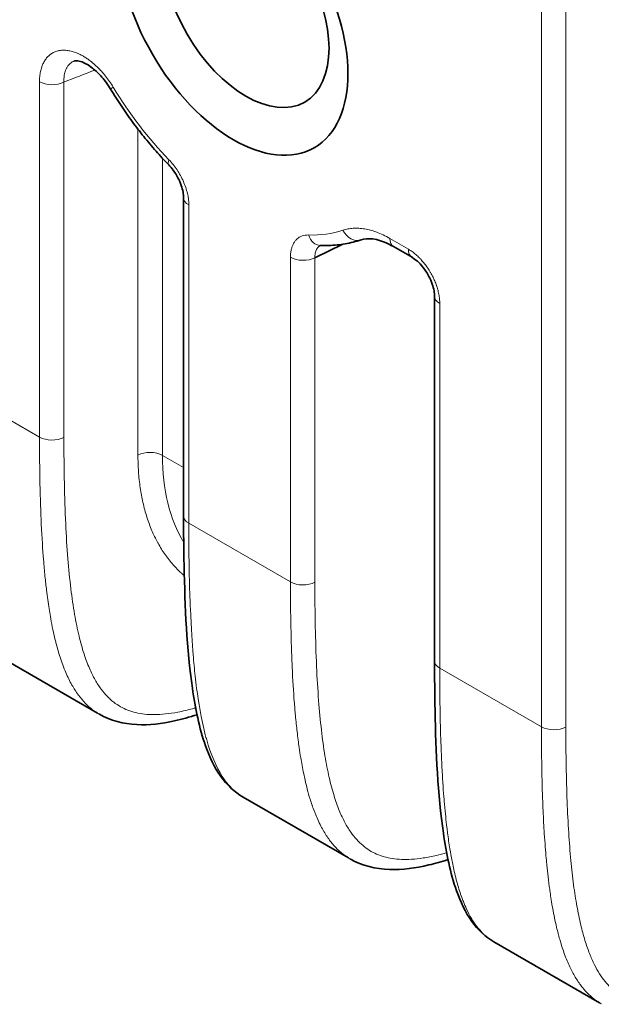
# Model space of a CAD drawing. Header units: millimetres. Extents: x 5 to 415, y 5 to 292.
# Tile 88 of 112: x 329.46 to 336.02, y 235.79 to 246.9. Entities that reach past the tile are written whole.
import ezdxf

# ---------------------------------------------------------------- set-up
doc = ezdxf.new("R2010")
doc.units = ezdxf.units.MM
doc.layers.add('Sichtbar (ISO)', color=7, linetype='Continuous', lineweight=35)
doc.layers.add('Sichtbar schmal (ISO)', color=7, linetype='Continuous', lineweight=18)

msp = doc.modelspace()

# ---------------------------------------------------------------- linework, layer by layer
at = {"layer": 'Sichtbar (ISO)'}
for p, q in [((331.30978265, 244.88877229), (331.30978265, 241.29911214)), ((332.78943529, 244.21181792), (333.10355833, 244.36382737)), ((333.6755105, 244.33674789), (333.88417119, 244.21627758)), ((334.13820978, 243.7768301), (334.13820978, 239.66611898)), ((329.68903122, 241.76563486), (329.68904962, 241.76562424)), ((329.72552478, 240.87744843), (329.72547907, 240.87747553)), ((332.51746114, 240.13264008), (332.51747993, 240.13262923)), ((329.33116706, 239.65931089), (330.33880077, 239.0775533)), ((332.55450367, 239.23700999), (332.55445694, 239.23703697)), ((331.97953826, 238.13027306), (333.16731304, 237.44451098)), ((335.38297871, 237.60398916), (335.3829336, 237.60401521)), ((334.80797369, 236.49727511), (335.99564755, 235.81157128))]:
    msp.add_line(p, q, dxfattribs=at)
for centre, major_axis in [((331.87055354, 247.03246732), (0.9125, -1.58049636)), ((332.0119749, 247.11411698), (0.6625, -1.14748366))]:
    msp.add_ellipse(centre, major_axis=major_axis, ratio=0.5773502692, dxfattribs=at)
for points, knots in [([(330.48711331, 246.11248375), (330.45783556, 246.16084939), (330.42418658, 246.20713739), (330.35471191, 246.28706322), (330.31803445, 246.32205866), (330.24867093, 246.37626728), (330.21494185, 246.39679981), (330.15845137, 246.42263519), (330.13453046, 246.4291883), (330.10000851, 246.43382848), (330.08896965, 246.43252627), (330.08017313, 246.4303566), (330.07845597, 246.42979949), (330.07694854, 246.42921541)], [0, 0, 0, 0, 0.016971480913, 0.016971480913, 0.033453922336, 0.033453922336, 0.049148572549, 0.049148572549, 0.063708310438, 0.063708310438, 0.077866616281, 0.077866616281, 0.082193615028, 0.082193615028, 0.082193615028, 0.082193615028]), ([(330.48711334, 246.11248377), (330.52501202, 246.04987572), (330.56423912, 245.98813964), (330.64514921, 245.86673287), (330.68683215, 245.80706225), (330.77244299, 245.69009837), (330.81637083, 245.63280516), (330.90625229, 245.52089676), (330.95220583, 245.4662816), (331.04591294, 245.36001717), (331.09366644, 245.30836793), (331.14220476, 245.25833862)], [0.82129747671, 0.82129747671, 0.82129747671, 0.82129747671, 0.89637030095, 0.89637030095, 0.9714431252, 0.9714431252, 1.04651594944, 1.04651594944, 1.12158877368, 1.12158877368, 1.19666159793, 1.19666159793, 1.19666159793, 1.19666159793]), ([(331.30978265, 244.88877134), (331.3097824, 244.90682977), (331.30787813, 244.92842709), (331.2993475, 244.97535023), (331.29250881, 245.00132063), (331.27360617, 245.05578093), (331.26095244, 245.08497292), (331.23083873, 245.1424206), (331.21279682, 245.17128814), (331.17723794, 245.21957972), (331.15978462, 245.24021834), (331.14220459, 245.2583388)], [0, 0, 0, 0, 0.008585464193, 0.008585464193, 0.017426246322, 0.017426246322, 0.026956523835, 0.026956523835, 0.03693969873, 0.03693969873, 0.045326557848, 0.045326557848, 0.045326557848, 0.045326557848]), ([(332.85152898, 244.34959476), (332.88339711, 244.34851752), (332.9150751, 244.34848024), (332.97796764, 244.35052608), (333.00918221, 244.3526093), (333.07105432, 244.35893046), (333.10171186, 244.36316853), (333.16236558, 244.37382396), (333.19236171, 244.38024145), (333.25157863, 244.39526689), (333.28079931, 244.40387494), (333.30957178, 244.41357532)], [2.01075153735, 2.01075153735, 2.01075153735, 2.01075153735, 2.05672591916, 2.05672591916, 2.10270030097, 2.10270030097, 2.14867468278, 2.14867468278, 2.1946490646, 2.1946490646, 2.24062344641, 2.24062344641, 2.24062344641, 2.24062344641]), ([(333.67551074, 244.3367478), (333.60688187, 244.37637034), (333.54009818, 244.402807), (333.42650601, 244.42841378), (333.37846561, 244.4288568), (333.32938671, 244.41950783), (333.31918279, 244.41681546), (333.30957102, 244.413575)], [0, 0, 0, 0, 0.031322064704, 0.031322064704, 0.061738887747, 0.061738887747, 0.070398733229, 0.070398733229, 0.070398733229, 0.070398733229]), ([(334.13820978, 243.77682913), (334.13820952, 243.79481205), (334.13631673, 243.81632213), (334.12783728, 243.86308609), (334.12103467, 243.8889837), (334.10220768, 243.94338006), (334.08958346, 243.9725799), (334.05949489, 244.03013796), (334.04143848, 244.05910417), (334.00249638, 244.11213046), (333.98105597, 244.13681129), (333.93901231, 244.17774773), (333.91782491, 244.19474443), (333.89373087, 244.21057046), (333.88885991, 244.21357046), (333.88417039, 244.21627805)], [0, 0, 0, 0, 0.008554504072, 0.008554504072, 0.017374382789, 0.017374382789, 0.02690750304, 0.02690750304, 0.036916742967, 0.036916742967, 0.047049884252, 0.047049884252, 0.056890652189, 0.056890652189, 0.059461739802, 0.059461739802, 0.059461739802, 0.059461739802]), ([(331.97935126, 238.12987391), (331.88058523, 238.18692064), (331.79643573, 238.26884478), (331.65652728, 238.46476415), (331.60150303, 238.58236175), (331.48584425, 238.90831537), (331.44154563, 239.12975015), (331.34556742, 239.79901001), (331.3245566, 240.26873462), (331.31131005, 240.92796068), (331.30978257, 241.11309328), (331.30978265, 241.29911217)], [0, 0, 0, 0, 0.05088105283, 0.05088105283, 0.10699358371, 0.10699358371, 0.19836949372, 0.19836949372, 0.37481110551, 0.37481110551, 0.44302434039, 0.44302434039, 0.44302434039, 0.44302434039]), ([(334.80786769, 236.49682762), (334.70933476, 236.55373028), (334.62541664, 236.6352905), (334.48547337, 236.8308074), (334.43036529, 236.94836594), (334.3146488, 237.27390565), (334.27030904, 237.49503844), (334.17424799, 238.16305526), (334.15316296, 238.63187246), (334.13976266, 239.29175614), (334.1382097, 239.47848674), (334.13820978, 239.66611901)], [0, 0, 0, 0, 0.05073692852, 0.05073692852, 0.10685150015, 0.10685150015, 0.19811296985, 0.19811296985, 0.37423772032, 0.37423772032, 0.4430425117, 0.4430425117, 0.4430425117, 0.4430425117]), ([(331.46112937, 239.05810273), (331.37602071, 239.03109332), (331.29109885, 239.00766836), (331.06366558, 238.95798386), (330.92051612, 238.94048314), (330.63309484, 238.95451047), (330.48598506, 238.99218595), (330.36040002, 239.0645739)], [0.07350698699, 0.07350698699, 0.07350698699, 0.07350698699, 0.10759118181, 0.10759118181, 0.16504707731, 0.16504707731, 0.22629315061, 0.22629315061, 0.22629315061, 0.22629315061]), ([(334.28955752, 237.42511104), (334.21739449, 237.40221445), (334.1453437, 237.3818898), (333.92473937, 237.32989995), (333.77550232, 237.30884936), (333.47508639, 237.31837957), (333.32058136, 237.35581832), (333.18951105, 237.43118805)], [0.08316945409, 0.08316945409, 0.08316945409, 0.08316945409, 0.1120830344, 0.1120830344, 0.17190268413, 0.17190268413, 0.23581324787, 0.23581324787, 0.23581324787, 0.23581324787])]:
    msp.add_open_spline(points, degree=3, knots=knots, dxfattribs=at)
for points in [[(332.8515311, 244.34959469), (332.8504075, 244.34963265), (332.84988317, 244.34958104), (332.84988317, 244.34958104)], [(330.36040008, 239.06457412), (330.36020097, 239.0646889), (330.36000186, 239.06480382), (330.35980274, 239.06491888)], [(333.18950974, 237.43118728), (333.1891228, 237.43140982), (333.18873584, 237.43163288), (333.18834884, 237.43185646)], [(336.01742593, 235.79848938), (336.01717765, 235.79863242), (336.01692939, 235.79877565), (336.01668115, 235.79891907)]]:
    msp.add_open_spline(points, degree=3, dxfattribs=at)
at = {"layer": 'Sichtbar schmal (ISO)'}
for p, q in [((335.34259396, 238.92293782), (335.34259396, 251.13282915)), ((335.61784175, 251.12866802), (335.61784175, 238.91877669)), ((329.68573971, 242.18892403), (329.68574002, 246.19639152)), ((329.96098744, 246.19223017), (329.96098749, 242.18476301)), ((330.79513737, 245.66116311), (330.79513045, 241.98686301)), ((331.0703947, 245.33415376), (331.07039462, 241.98271619)), ((331.36836116, 244.80712272), (331.36836098, 241.2174623)), ((333.84274983, 244.30782962), (333.63408916, 244.42830241)), ((332.51416683, 240.55593098), (332.51416726, 244.21599326)), ((332.78943508, 244.2118183), (332.78941462, 240.55176985)), ((334.19679265, 243.69518071), (334.19678811, 239.58446914)), ((329.68573971, 242.18892397), (328.68847219, 242.76469636)), ((331.07039462, 241.98271619), (331.30978266, 241.84450544)), ((329.68781879, 241.85063864), (329.6878029, 241.85064781)), ((331.36836098, 241.2174623), (332.51416683, 240.55593098)), ((329.72064872, 240.94737773), (329.72060731, 240.94740225)), ((332.51624921, 240.21764358), (332.51623281, 240.21765304)), ((334.19678811, 239.58446914), (335.34259396, 238.92293782)), ((332.54954111, 239.30751591), (332.54949783, 239.3075409)), ((335.37799505, 237.67450727), (335.37795018, 237.67453318))]:
    msp.add_line(p, q, dxfattribs=at)
for centre, major_axis, ratio, start_param, end_param in [((347.32461066, 413.93478666), (105.69799802, 164.81658919), 0.6067398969, 3.8350634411, 3.8374737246), ((329.82716138, 246.27804118), (-0.2, 0), 0.5773502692, 0.7853981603, 2.3038342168), ((330.6582081, 246.21605298), (-0.17109476, -0.10356921), 0.029305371, 5.667401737, 6.2831855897), ((331.87055354, 247.03246732), (-1.40510354, 2.43371073), 0.5773502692, 1.6066956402, 1.9820597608), ((331.2857489, 245.39760484), (-0.14354414, -0.13926622), 0.3264089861, 5.6261085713, 6.2831853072), ((331.50978265, 244.88877229), (-0.2, 0), 0.5773502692, 0, 0.7853971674), ((331.87055354, 247.03246732), (1.40510354, -2.43371073), 0.5773502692, 5.937742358, 6.1676148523), ((332.85828571, 244.54948059), (-0.00675672, -0.19988583), 0.7682624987, 5.1589916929, 6.2831990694), ((333.24567711, 244.60309437), (0.06389468, -0.18951905), 0.8110498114, 4.8740439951, 6.2831853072), ((333.7755105, 244.50995297), (-0.1, -0.17320508), 0.5773502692, 5.4977926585, 6.2831853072), ((333.98417119, 244.38948267), (-0.1, -0.17320508), 0.5773502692, 5.49780792, 6.2831853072), ((332.6555885, 244.29764298), (-0.2, 0), 0.5773502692, 0.7853989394, 2.3038331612), ((334.33820978, 243.7768301), (-0.2, 0), 0.5773502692, 0, 0.7854280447), ((329.82716138, 242.27057399), (0.2, 0), 0.5773502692, 3.9269908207, 5.4454272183), ((330.92897339, 241.90106647), (0.2, 0), 0.5773502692, 0.7853990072, 2.3039477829), ((333.31030314, 243.13900619), (1.63251775, 2.51989126), 0.6086167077, 2.387414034, 2.8553491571), ((331.27933861, 244.31157943), (1.38035011, 2.66608363), 0.5442663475, 2.9841560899, 2.9841707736), ((331.50978265, 241.29911214), (-0.2, 0), 0.5773502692, 0, 0.7853981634), ((332.6555885, 240.63758082), (0.2, 0), 0.5773502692, 3.926990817, 5.4454272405), ((334.10774518, 242.67855905), (1.38032684, 2.66605773), 0.5442693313, 2.9841556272, 2.9841706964), ((334.33820978, 239.66611898), (-0.2, 0), 0.5773502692, 0, 0.7853981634), ((335.48401563, 239.00458766), (0.2, 0), 0.5773502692, 3.926990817, 5.4454272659)]:
    msp.add_ellipse(centre, major_axis=major_axis, ratio=ratio, start_param=start_param, end_param=end_param, dxfattribs=at)
for points, knots in [([(330.51678673, 246.13440331), (330.50321452, 246.15682402), (330.48925241, 246.17829614), (330.47496509, 246.19887058), (330.46032471, 246.21995342), (330.44534182, 246.24009542), (330.43003147, 246.25936636), (330.41471046, 246.27865074), (330.39906061, 246.29706384), (330.3830721, 246.31464459), (330.38025006, 246.31774767), (330.3774174, 246.32082472), (330.37457401, 246.32387587), (330.36138541, 246.3380281), (330.34798473, 246.35163929), (330.3344205, 246.36466451), (330.31786002, 246.3805669), (330.30105586, 246.39559589), (330.2840999, 246.40967783), (330.26713916, 246.42376373), (330.25002653, 246.43690209), (330.23285554, 246.44902956), (330.22713668, 246.45306866), (330.22141133, 246.45699562), (330.21568299, 246.46080853), (330.20416615, 246.46847441), (330.19263607, 246.47567805), (330.1811176, 246.48240658), (330.16382203, 246.4925098), (330.14655272, 246.50154217), (330.12939287, 246.50946818), (330.11221003, 246.51740481), (330.09513681, 246.52423222), (330.07825517, 246.52992173), (330.07037819, 246.53257647), (330.06254289, 246.53498334), (330.05475743, 246.5371404), (330.04586573, 246.53960396), (330.03703832, 246.54174371), (330.02828969, 246.54355525), (330.0118942, 246.5469502), (329.99577537, 246.5491925), (329.9800252, 246.55026917), (329.96427164, 246.55134608), (329.94888689, 246.55125686), (329.93395793, 246.55000455), (329.92499291, 246.54925253), (329.91619227, 246.54808106), (329.90757334, 246.5464943), (329.90182092, 246.54543527), (329.89614981, 246.54418999), (329.89056441, 246.54275922), (329.87659182, 246.53917997), (329.86315519, 246.53444063), (329.85031905, 246.52856237), (329.83748507, 246.5226851), (329.82525131, 246.5156692), (329.81367966, 246.50754192), (329.80527746, 246.50164068), (329.79722449, 246.49515328), (329.78954303, 246.48809296), (329.78666953, 246.4854518), (329.78384698, 246.48273145), (329.78107707, 246.47993304), (329.77092864, 246.46968022), (329.76148724, 246.45837873), (329.7528193, 246.44610579), (329.74413417, 246.43380851), (329.73622567, 246.42053606), (329.7291409, 246.40638853), (329.72301545, 246.39415664), (329.71750566, 246.38127085), (329.71262896, 246.36780697), (329.71182821, 246.36559622), (329.7110456, 246.36336899), (329.71028102, 246.36112529), (329.70483101, 246.3451318), (329.70029262, 246.3283058), (329.69664622, 246.31062406), (329.69305568, 246.2932132), (329.69032985, 246.2749716), (329.68849538, 246.25583219), (329.68668263, 246.23691946), (329.68574012, 246.21712863), (329.68574003, 246.19639153)], [0, 0, 0, 0, 0.04421278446, 0.04421278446, 0.04421278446, 0.08951809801, 0.08951809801, 0.08951809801, 0.13485498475, 0.13485498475, 0.13485498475, 0.14285714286, 0.14285714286, 0.14285714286, 0.1799738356, 0.1799738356, 0.1799738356, 0.22528932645, 0.22528932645, 0.22528932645, 0.27061756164, 0.27061756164, 0.27061756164, 0.28571428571, 0.28571428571, 0.28571428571, 0.31606631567, 0.31606631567, 0.31606631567, 0.36164140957, 0.36164140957, 0.36164140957, 0.40727756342, 0.40727756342, 0.40727756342, 0.42857142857, 0.42857142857, 0.42857142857, 0.45289097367, 0.45289097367, 0.45289097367, 0.49846736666, 0.49846736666, 0.49846736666, 0.544053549, 0.544053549, 0.544053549, 0.57142857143, 0.57142857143, 0.57142857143, 0.58969914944, 0.58969914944, 0.58969914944, 0.63540535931, 0.63540535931, 0.63540535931, 0.68110388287, 0.68110388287, 0.68110388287, 0.71428571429, 0.71428571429, 0.71428571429, 0.72669849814, 0.72669849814, 0.72669849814, 0.77217656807, 0.77217656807, 0.77217656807, 0.81774479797, 0.81774479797, 0.81774479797, 0.85714285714, 0.85714285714, 0.85714285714, 0.86361197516, 0.86361197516, 0.86361197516, 0.90972487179, 0.90972487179, 0.90972487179, 0.95513133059, 0.95513133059, 0.95513133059, 0.99999999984, 0.99999999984, 0.99999999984, 0.99999999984]), ([(329.96098743, 246.19223017), (329.96035982, 246.20653797), (329.96041192, 246.2204763), (329.96114591, 246.23395538), (329.96186919, 246.24723789), (329.96325462, 246.26007444), (329.9652964, 246.27239694), (329.96734535, 246.28476267), (329.97005527, 246.29661072), (329.97341337, 246.3078732), (329.97675854, 246.31909234), (329.98074692, 246.32973039), (329.9853586, 246.33972712), (329.98995147, 246.34968308), (329.99516258, 246.35900293), (330.00096525, 246.36763335), (330.00675176, 246.37623973), (330.01312654, 246.38416051), (330.02005629, 246.39135011), (330.02697893, 246.39853233), (330.03445542, 246.40498486), (330.04244595, 246.41067014), (330.05042975, 246.41635064), (330.05892675, 246.42126518), (330.06789102, 246.42538487), (330.07086022, 246.42674942), (330.07388069, 246.42802677), (330.07695055, 246.42921619)], [0.00000001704, 0.00000001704, 0.00000001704, 0.00000001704, 0.04612752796, 0.04612752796, 0.04612752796, 0.09158237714, 0.09158237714, 0.09158237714, 0.13719666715, 0.13719666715, 0.13719666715, 0.1826354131, 0.1826354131, 0.1826354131, 0.22788883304, 0.22788883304, 0.22788883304, 0.27301619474, 0.27301619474, 0.27301619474, 0.31809726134, 0.31809726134, 0.31809726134, 0.36314039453, 0.36314039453, 0.36314039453, 0.37805987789, 0.37805987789, 0.37805987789, 0.37805987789]), ([(331.36836116, 244.80712272), (331.36836069, 244.84932893), (331.36292805, 244.89248726), (331.35253789, 244.9369755), (331.34214772, 244.98146376), (331.32680002, 245.02728193), (331.3070348, 245.07217332), (331.28726959, 245.11706472), (331.26308686, 245.16102934), (331.23585715, 245.20198475), (331.2086276, 245.24293991), (331.1783511, 245.28088588), (331.14432754, 245.31595519)], [0.00000013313, 0.00000013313, 0.00000013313, 0.00000013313, 0.25, 0.25, 0.25, 0.5, 0.5, 0.5, 0.75, 0.75, 0.75, 0.9999985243, 0.9999985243, 0.9999985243, 0.9999985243]), ([(332.71686437, 244.46783091), (332.70387203, 244.46826981), (332.69154834, 244.46760417), (332.67983317, 244.46593301), (332.6680407, 244.46425082), (332.65686344, 244.46154932), (332.64624735, 244.45785636), (332.63588148, 244.45425044), (332.62605, 244.44969832), (332.61674021, 244.44416414), (332.61434778, 244.44274197), (332.61199005, 244.44125458), (332.60966717, 244.43970089), (332.60308335, 244.43529721), (332.5967527, 244.43040731), (332.59071529, 244.42504495), (332.58261314, 244.41784871), (332.57503976, 244.4098008), (332.5680724, 244.40096821), (332.56111733, 244.3921512), (332.55476634, 244.38255254), (332.54907066, 244.37227188), (332.54546918, 244.36577124), (332.54212937, 244.35899834), (332.53905792, 244.35198452), (332.53722275, 244.34779379), (332.53549251, 244.34350793), (332.53386478, 244.33912749), (332.5294728, 244.32730815), (332.52582324, 244.31480448), (332.52289305, 244.30159667), (332.52002064, 244.28864931), (332.51783925, 244.2750243), (332.51637016, 244.26065855), (332.51492349, 244.24651207), (332.51416733, 244.23164592), (332.51416726, 244.21599326)], [0.00000036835, 0.00000036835, 0.00000036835, 0.00000036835, 0.10281590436, 0.10281590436, 0.10281590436, 0.20630975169, 0.20630975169, 0.20630975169, 0.30736433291, 0.30736433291, 0.30736433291, 0.33333333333, 0.33333333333, 0.33333333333, 0.40693835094, 0.40693835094, 0.40693835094, 0.50571551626, 0.50571551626, 0.50571551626, 0.6043183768, 0.6043183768, 0.6043183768, 0.66666666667, 0.66666666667, 0.66666666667, 0.70391952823, 0.70391952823, 0.70391952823, 0.80443576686, 0.80443576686, 0.80443576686, 0.90296977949, 0.90296977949, 0.90296977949, 0.99999991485, 0.99999991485, 0.99999991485, 0.99999991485]), ([(333.63408916, 244.42830242), (333.60886104, 244.44286772), (333.58391209, 244.45600402), (333.55919728, 244.46777819), (333.53469773, 244.47944981), (333.51042739, 244.48978314), (333.4863296, 244.49880091), (333.4725488, 244.5039579), (333.45882456, 244.50868351), (333.4451489, 244.5129738), (333.43566322, 244.51594962), (333.4261997, 244.5187238), (333.41676853, 244.52129172), (333.39427231, 244.52741699), (333.37196053, 244.53236692), (333.34996621, 244.53610493), (333.32786735, 244.53986071), (333.30608923, 244.54239297), (333.28475781, 244.54369871), (333.27831319, 244.5440932), (333.27190926, 244.54437592), (333.26554928, 244.5445475), (333.2508145, 244.54494503), (333.23632393, 244.54472339), (333.22206114, 244.54389181), (333.2017108, 244.5427053), (333.18182314, 244.5402794), (333.16235855, 244.53660304), (333.14255677, 244.532863), (333.1231921, 244.527829), (333.10425747, 244.5214455)], [0.00000147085, 0.00000147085, 0.00000147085, 0.00000147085, 0.13030191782, 0.13030191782, 0.13030191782, 0.25946748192, 0.25946748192, 0.25946748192, 0.33333333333, 0.33333333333, 0.33333333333, 0.38456796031, 0.38456796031, 0.38456796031, 0.5067781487, 0.5067781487, 0.5067781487, 0.62956915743, 0.62956915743, 0.62956915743, 0.66666666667, 0.66666666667, 0.66666666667, 0.75261406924, 0.75261406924, 0.75261406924, 0.87524485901, 0.87524485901, 0.87524485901, 1, 1, 1, 1]), ([(332.78943507, 244.21181855), (332.78924995, 244.22093072), (332.78977633, 244.23855294), (332.79337468, 244.26311318), (332.79962641, 244.28547591), (332.80849451, 244.30544291), (332.81983764, 244.32274835), (332.83353335, 244.33720867), (332.84492692, 244.34540981), (332.85146518, 244.34909661), (332.85232992, 244.3495679)], [0.00000267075, 0.00000267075, 0.00000267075, 0.00000267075, 0.09984446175, 0.19820887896, 0.29727116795, 0.39591449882, 0.49433167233, 0.59296215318, 0.69168311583, 0.70658127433, 0.70658127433, 0.70658127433, 0.70658127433]), ([(333.84274983, 244.30782962), (333.85729084, 244.29943397), (333.87148357, 244.29023422), (333.88535465, 244.28031291), (333.89969505, 244.27005591), (333.91369346, 244.25902665), (333.92740362, 244.24723089), (333.94130343, 244.23527195), (333.95490837, 244.22252389), (333.96825343, 244.20893567), (333.97162174, 244.20550599), (333.97497334, 244.20202247), (333.97830854, 244.19848393), (333.98806052, 244.18813737), (333.99767986, 244.17736329), (334.0071122, 244.16619881), (334.0196483, 244.15136058), (334.03185402, 244.13583208), (334.04360221, 244.11973017), (334.05530492, 244.10369058), (334.06655333, 244.08708221), (334.07722805, 244.07004882), (334.08265732, 244.06138546), (334.08793822, 244.05261243), (334.09305648, 244.04375126), (334.09798936, 244.03521104), (334.10277541, 244.02658161), (334.1074045, 244.0178835), (334.11683169, 244.00016968), (334.12560678, 243.98217171), (334.13366616, 243.96406308), (334.14177146, 243.94585126), (334.14915289, 243.92752792), (334.15577398, 243.90926038), (334.16088773, 243.89515157), (334.16554832, 243.8810758), (334.16975123, 243.86710327), (334.17104371, 243.86280644), (334.17228876, 243.85852098), (334.17348704, 243.85424623), (334.1786403, 243.83586241), (334.18293423, 243.81767612), (334.18639384, 243.79963164), (334.18983148, 243.78170174), (334.19244591, 243.76390984), (334.19420133, 243.7462136), (334.19589812, 243.72910831), (334.19679238, 243.71209026), (334.19679265, 243.69518342)], [0.00000385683, 0.00000385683, 0.00000385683, 0.00000385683, 0.07470712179, 0.07470712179, 0.07470712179, 0.15193796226, 0.15193796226, 0.15193796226, 0.2302371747, 0.2302371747, 0.2302371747, 0.25, 0.25, 0.25, 0.30778579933, 0.30778579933, 0.30778579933, 0.38458635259, 0.38458635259, 0.38458635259, 0.46108964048, 0.46108964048, 0.46108964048, 0.5, 0.5, 0.5, 0.53750104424, 0.53750104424, 0.53750104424, 0.61387242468, 0.61387242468, 0.61387242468, 0.6906789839, 0.6906789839, 0.6906789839, 0.75, 0.75, 0.75, 0.76824240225, 0.76824240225, 0.76824240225, 0.8466948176, 0.8466948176, 0.8466948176, 0.92464902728, 0.92464902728, 0.92464902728, 1, 1, 1, 1]), ([(330.35980274, 239.06491888), (330.33307733, 239.08036178), (330.30627338, 239.09825449), (330.28004157, 239.11864621), (330.25252111, 239.14003969), (330.2256353, 239.16418441), (330.19992615, 239.19079574), (330.17327889, 239.2183781), (330.14789883, 239.24860838), (330.12410613, 239.28086762), (330.11059697, 239.29918395), (330.09759604, 239.31814951), (330.08512339, 239.33762707), (330.07356119, 239.35568285), (330.06241949, 239.37423719), (330.05171112, 239.39317801), (330.02626803, 239.43818145), (330.00329009, 239.48538075), (329.9826835, 239.53322334), (329.95790718, 239.59074681), (329.93655099, 239.64918853), (329.91814746, 239.70589477), (329.89964102, 239.76291812), (329.88410577, 239.81817815), (329.87104545, 239.86916268), (329.86699264, 239.88498391), (329.86318641, 239.90036556), (329.85958829, 239.9153362), (329.83614225, 240.01288792), (329.82105516, 240.09266542), (329.80834279, 240.16611542), (329.80307926, 240.19652721), (329.79828518, 240.22589616), (329.79373713, 240.255169), (329.78332222, 240.32220292), (329.7741162, 240.38870728), (329.76505734, 240.46313921), (329.7591399, 240.51175967), (329.75330534, 240.56377393), (329.74749665, 240.62167232), (329.74186901, 240.6777662), (329.73626981, 240.73938583), (329.73077911, 240.80845577), (329.72192649, 240.91981677), (329.71333727, 241.05054041), (329.70595611, 241.20897269), (329.69974271, 241.34233975), (329.69444116, 241.49540071), (329.69087778, 241.66691751), (329.68758256, 241.82552664), (329.68576095, 241.99990994), (329.68574002, 242.18892415)], [0.36440916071, 0.36440916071, 0.36440916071, 0.36440916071, 0.38572946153, 0.38572946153, 0.38572946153, 0.40809713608, 0.40809713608, 0.40809713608, 0.43128098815, 0.43128098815, 0.43128098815, 0.44444444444, 0.44444444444, 0.44444444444, 0.45664702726, 0.45664702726, 0.45664702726, 0.48564038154, 0.48564038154, 0.48564038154, 0.52050050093, 0.52050050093, 0.52050050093, 0.55555555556, 0.55555555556, 0.55555555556, 0.5664336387, 0.5664336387, 0.5664336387, 0.63731741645, 0.63731741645, 0.63731741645, 0.66666666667, 0.66666666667, 0.66666666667, 0.73387555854, 0.73387555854, 0.73387555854, 0.77777777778, 0.77777777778, 0.77777777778, 0.82031171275, 0.82031171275, 0.82031171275, 0.88888888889, 0.88888888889, 0.88888888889, 0.9466166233, 0.9466166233, 0.9466166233, 1, 1, 1, 1]), ([(331.44551213, 239.13613515), (331.43414382, 239.1329033), (331.36718543, 239.11432065), (331.25207072, 239.08720026), (331.10786576, 239.06526596), (330.9820649, 239.05796283), (330.87101402, 239.06330851), (330.77143809, 239.08015014), (330.68076761, 239.1081611), (330.59717315, 239.14768657), (330.51926686, 239.19967521), (330.44581642, 239.26590911), (330.37568845, 239.34943503), (330.30816371, 239.45472272), (330.24339255, 239.58714163), (330.1823785, 239.7520867), (330.12649929, 239.95453391), (330.07708531, 240.19925949), (330.03538082, 240.49027772), (330.00222632, 240.83178719), (329.97821617, 241.22823092), (329.96380417, 241.68440692), (329.96098734, 242.01104066), (329.9609875, 242.18476301)], [0.13012919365, 0.13012919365, 0.13012919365, 0.13012919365, 0.1374358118, 0.1732345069, 0.20500681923, 0.23361203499, 0.25992644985, 0.28476281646, 0.30886661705, 0.33282542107, 0.35714858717, 0.38251329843, 0.40977471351, 0.43999607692, 0.4743609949, 0.51378882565, 0.55903699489, 0.61100445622, 0.67060122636, 0.73822485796, 0.81502261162, 0.90208316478, 1, 1, 1, 1]), ([(330.79513045, 241.98685732), (330.79513037, 241.92384668), (330.79719539, 241.86245568), (330.80124971, 241.8026102), (330.80554389, 241.73922423), (330.81206922, 241.67757051), (330.82079786, 241.61753482), (330.82900065, 241.56111598), (330.83915007, 241.50612586), (330.85127078, 241.45251827), (330.86429057, 241.39493425), (330.87952795, 241.33891176), (330.89695185, 241.28468568), (330.91373206, 241.23246289), (330.93254011, 241.18190637), (330.95332088, 241.13320795), (330.97260743, 241.08801115), (330.99359303, 241.04441487), (331.01621301, 241.00255472), (331.01795424, 240.99933244), (331.01970524, 240.99612051), (331.02146598, 240.99291896), (331.04613544, 240.94806282), (331.07271821, 240.90524476), (331.10115104, 240.86454979), (331.12961324, 240.82381277), (331.15992939, 240.78520315), (331.19203459, 240.74880385), (331.22061705, 240.71639847), (331.25061764, 240.68574505), (331.28198895, 240.65690044), (331.28584306, 240.65335675), (331.28971771, 240.64984009), (331.29361275, 240.64635066), (331.30156129, 240.63922982), (331.30959476, 240.63222238), (331.31771167, 240.62532954)], [0, 0, 0, 0, 0.06547691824, 0.06547691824, 0.06547691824, 0.13482747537, 0.13482747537, 0.13482747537, 0.2, 0.2, 0.2, 0.27000679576, 0.27000679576, 0.27000679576, 0.33742730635, 0.33742730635, 0.33742730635, 0.4, 0.4, 0.4, 0.40481668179, 0.40481668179, 0.40481668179, 0.47230213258, 0.47230213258, 0.47230213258, 0.53985731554, 0.53985731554, 0.53985731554, 0.6, 0.6, 0.6, 0.60738881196, 0.60738881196, 0.60738881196, 0.6224670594, 0.6224670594, 0.6224670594, 0.6224670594]), ([(331.97953625, 238.13026951), (331.92056609, 238.16430469), (331.86480024, 238.21017556), (331.81335316, 238.27040569), (331.79001595, 238.29772703), (331.76757251, 238.32801206), (331.74605898, 238.36137632), (331.67537709, 238.47099327), (331.61575023, 238.61579499), (331.57028307, 238.77461834), (331.56474648, 238.79395843), (331.55940608, 238.81348207), (331.55425788, 238.83313412), (331.50683204, 239.01417135), (331.47604593, 239.20765141), (331.45673033, 239.35586372), (331.450282, 239.405343), (331.44504144, 239.44985883), (331.44040399, 239.49178607), (331.43115021, 239.57544945), (331.42417906, 239.64859554), (331.41710619, 239.73437205), (331.40648881, 239.86313479), (331.39555779, 240.01950887), (331.38572257, 240.25823799), (331.38457619, 240.28606397), (331.38345308, 240.31500822), (331.38236465, 240.34506516), (331.37411505, 240.57287759), (331.36818168, 240.86518219), (331.36836004, 241.21746176)], [0.34783525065, 0.34783525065, 0.34783525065, 0.34783525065, 0.41429655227, 0.41429655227, 0.41429655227, 0.44444444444, 0.44444444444, 0.44444444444, 0.54349416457, 0.54349416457, 0.54349416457, 0.55555555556, 0.55555555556, 0.55555555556, 0.66666666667, 0.66666666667, 0.66666666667, 0.70376005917, 0.70376005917, 0.70376005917, 0.77777777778, 0.77777777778, 0.77777777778, 0.88888888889, 0.88888888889, 0.88888888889, 0.90183986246, 0.90183986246, 0.90183986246, 1, 1, 1, 1]), ([(333.18834884, 237.43185646), (333.1824999, 237.43523556), (333.176644, 237.43873275), (333.17078357, 237.44235293), (333.14327399, 237.4593465), (333.11566753, 237.47905624), (333.08828596, 237.50195758), (333.08347852, 237.50597842), (333.07867836, 237.51009769), (333.07388709, 237.51431761), (333.05254042, 237.53311871), (333.03121239, 237.55407691), (333.01043124, 237.57699277), (332.98472608, 237.60533846), (332.95986979, 237.63668897), (332.93649356, 237.67024648), (332.91105356, 237.70676661), (332.8873681, 237.7458934), (332.86576736, 237.78620573), (332.84042817, 237.83349494), (332.81795345, 237.8824028), (332.79832205, 237.93036724), (332.79314692, 237.94301138), (332.78816723, 237.95558866), (332.78337952, 237.96805275), (332.76481895, 238.01637244), (332.74917717, 238.06288984), (332.73555302, 238.10717126), (332.7114821, 238.18540687), (332.69363687, 238.2566163), (332.6791435, 238.32047086), (332.67348359, 238.34540717), (332.66835393, 238.36923737), (332.66364866, 238.39199623), (332.64967451, 238.4595876), (332.63933228, 238.51731953), (332.6300003, 238.57364141), (332.62358967, 238.61233186), (332.61770315, 238.65038791), (332.61189057, 238.69079989), (332.60411044, 238.74489137), (332.59646411, 238.80324845), (332.58884371, 238.86899224), (332.5824832, 238.92386648), (332.57614403, 238.98388815), (332.56991866, 239.05095475), (332.56541751, 239.09944622), (332.56097816, 239.15161583), (332.55663484, 239.20856526), (332.54825663, 239.31841971), (332.5402107, 239.44605219), (332.53329798, 239.59963175), (332.53289985, 239.60847678), (332.53250556, 239.61740788), (332.53211532, 239.62642665), (332.52674078, 239.75063629), (332.52216649, 239.89151915), (332.51901899, 240.04803024), (332.51591263, 240.20249533), (332.51419032, 240.37217845), (332.51416715, 240.55593117)], [0.36817809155, 0.36817809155, 0.36817809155, 0.36817809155, 0.37306003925, 0.37306003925, 0.37306003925, 0.39597650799, 0.39597650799, 0.39597650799, 0.4, 0.4, 0.4, 0.41792594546, 0.41792594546, 0.41792594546, 0.44009937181, 0.44009937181, 0.44009937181, 0.46423037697, 0.46423037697, 0.46423037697, 0.4925377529, 0.4925377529, 0.4925377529, 0.5, 0.5, 0.5, 0.52892898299, 0.52892898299, 0.52892898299, 0.58004018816, 0.58004018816, 0.58004018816, 0.6, 0.6, 0.6, 0.65927849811, 0.65927849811, 0.65927849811, 0.7, 0.7, 0.7, 0.75450577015, 0.75450577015, 0.75450577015, 0.8, 0.8, 0.8, 0.83289389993, 0.83289389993, 0.83289389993, 0.89634565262, 0.89634565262, 0.89634565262, 0.9, 0.9, 0.9, 0.95032896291, 0.95032896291, 0.95032896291, 1, 1, 1, 1]), ([(334.27393922, 237.50314177), (334.23544913, 237.49219758), (334.19717199, 237.48219457), (334.15917353, 237.47327946), (334.10869443, 237.46143616), (334.05870714, 237.45151275), (334.00943504, 237.44392352), (333.96533329, 237.43713067), (333.92180452, 237.43220783), (333.87906137, 237.42948313), (333.84016179, 237.42700345), (333.80191288, 237.42634435), (333.76450808, 237.42775055), (333.72970411, 237.42905898), (333.69563093, 237.43215549), (333.66245785, 237.4372077), (333.63079957, 237.4420292), (333.59996105, 237.44863187), (333.57008407, 237.45711093), (333.54083995, 237.46541039), (333.51251705, 237.47550758), (333.48522515, 237.48742617), (333.45780689, 237.49939994), (333.4314292, 237.51321201), (333.40616414, 237.52881185), (333.38014455, 237.54487757), (333.35530504, 237.56283943), (333.33167166, 237.58256749), (333.30678202, 237.6033442), (333.28323015, 237.62607986), (333.26098535, 237.65056044), (333.23693953, 237.67702305), (333.21442101, 237.70552457), (333.19332899, 237.73576049), (333.16982638, 237.76945205), (333.14809498, 237.80529711), (333.1279435, 237.8428881), (333.1049695, 237.88574427), (333.084049, 237.93086969), (333.0648769, 237.97774828), (333.04289538, 238.03149631), (333.02321221, 238.08754895), (333.00540351, 238.14530871), (332.98499128, 238.2115126), (332.96704166, 238.27995924), (332.95102938, 238.35001404), (332.93276812, 238.42990831), (332.91702664, 238.51189422), (332.90321441, 238.5953484), (332.88758826, 238.68976245), (332.87443135, 238.78605574), (332.86313118, 238.88365437), (332.85042718, 238.99337768), (332.84006988, 239.10475081), (332.83145756, 239.21726659), (332.82170854, 239.34463272), (332.81419552, 239.47346304), (332.80832908, 239.60330478), (332.80169273, 239.75018715), (332.79716352, 239.89836384), (332.79417578, 240.04743646), (332.7908267, 240.21453797), (332.78941448, 240.38276521), (332.78941462, 240.55176985)], [0.14270268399, 0.14270268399, 0.14270268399, 0.14270268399, 0.16708231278, 0.16708231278, 0.16708231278, 0.19946945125, 0.19946945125, 0.19946945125, 0.22845805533, 0.22845805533, 0.22845805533, 0.2548399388, 0.2548399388, 0.2548399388, 0.27938743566, 0.27938743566, 0.27938743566, 0.30281401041, 0.30281401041, 0.30281401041, 0.32574435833, 0.32574435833, 0.32574435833, 0.34878086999, 0.34878086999, 0.34878086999, 0.3725053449, 0.3725053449, 0.3725053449, 0.39749091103, 0.39749091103, 0.39749091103, 0.42449940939, 0.42449940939, 0.42449940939, 0.45459469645, 0.45459469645, 0.45459469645, 0.48890527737, 0.48890527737, 0.48890527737, 0.52824362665, 0.52824362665, 0.52824362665, 0.57333300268, 0.57333300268, 0.57333300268, 0.62475535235, 0.62475535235, 0.62475535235, 0.68293090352, 0.68293090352, 0.68293090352, 0.74833361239, 0.74833361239, 0.74833361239, 0.82236847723, 0.82236847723, 0.82236847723, 0.90611978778, 0.90611978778, 0.90611978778, 1, 1, 1, 1]), ([(334.80775265, 236.49689318), (334.78780274, 236.50841853), (334.76791689, 236.52150244), (334.7481852, 236.53636044), (334.73583165, 236.54566269), (334.72354051, 236.55566175), (334.71133517, 236.56640598), (334.70063554, 236.57582474), (334.68997978, 236.58583835), (334.67943035, 236.59644139), (334.65745656, 236.61852686), (334.63595282, 236.64318543), (334.61533605, 236.67015525), (334.59427458, 236.6977068), (334.5741403, 236.72766805), (334.55517935, 236.75953067), (334.5349252, 236.79356644), (334.51601, 236.82976821), (334.49852626, 236.867349), (334.48576548, 236.89477794), (334.47376312, 236.92293636), (334.46250779, 236.95149973), (334.45658884, 236.96652064), (334.45087256, 236.98165722), (334.44535347, 236.99686155), (334.42674208, 237.04813334), (334.41038409, 237.10018208), (334.39600229, 237.15125437), (334.37819266, 237.21449944), (334.36340369, 237.27623703), (334.35107045, 237.33332097), (334.3453656, 237.35972567), (334.34018588, 237.38513595), (334.33548496, 237.4092591), (334.32565005, 237.45972774), (334.31788062, 237.50439659), (334.3111726, 237.54545359), (334.30048514, 237.6108671), (334.29246223, 237.66709754), (334.2849554, 237.72450367), (334.28214498, 237.7459955), (334.27942381, 237.76766169), (334.27673869, 237.78993409), (334.26775006, 237.86449255), (334.25902854, 237.94575811), (334.24984356, 238.05078696), (334.24932063, 238.05676663), (334.24879669, 238.06282359), (334.24827181, 238.06896051), (334.24085078, 238.15572762), (334.23319743, 238.25845954), (334.2259275, 238.3850352), (334.22198227, 238.45372512), (334.21815823, 238.52944054), (334.21462963, 238.613482), (334.21293337, 238.65388203), (334.21130698, 238.69620775), (334.20977568, 238.74046182), (334.20566977, 238.85912157), (334.20226511, 238.99165713), (334.19998881, 239.1380864), (334.19786366, 239.27479287), (334.19671854, 239.42360641), (334.19678842, 239.58446932)], [0.36759466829, 0.36759466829, 0.36759466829, 0.36759466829, 0.38752320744, 0.38752320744, 0.38752320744, 0.4, 0.4, 0.4, 0.41093758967, 0.41093758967, 0.41093758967, 0.43371991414, 0.43371991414, 0.43371991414, 0.45699364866, 0.45699364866, 0.45699364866, 0.48185473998, 0.48185473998, 0.48185473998, 0.5, 0.5, 0.5, 0.50954223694, 0.50954223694, 0.50954223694, 0.5417204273, 0.5417204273, 0.5417204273, 0.5815680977, 0.5815680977, 0.5815680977, 0.6, 0.6, 0.6, 0.63856185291, 0.63856185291, 0.63856185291, 0.7, 0.7, 0.7, 0.72300134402, 0.72300134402, 0.72300134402, 0.8, 0.8, 0.8, 0.80438381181, 0.80438381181, 0.80438381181, 0.86636443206, 0.86636443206, 0.86636443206, 0.9, 0.9, 0.9, 0.91616913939, 0.91616913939, 0.91616913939, 0.95952393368, 0.95952393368, 0.95952393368, 1, 1, 1, 1]), ([(336.01668115, 235.79891907), (335.99510364, 235.81138582), (335.97370391, 235.82529798), (335.95263459, 235.84075354), (335.92680979, 235.8596975), (335.90148355, 235.88096241), (335.87689578, 235.90462457), (335.8525607, 235.92804356), (335.82895105, 235.9538122), (335.80623241, 235.98191202), (335.7957809, 235.9948391), (335.78551795, 236.00825853), (335.7754531, 236.02216427), (335.76331105, 236.0389399), (335.75143004, 236.05646317), (335.7398577, 236.07467318), (335.71781449, 236.10935999), (335.69690136, 236.14654932), (335.67728413, 236.18571765), (335.65616811, 236.22787852), (335.63655327, 236.27232889), (335.61845477, 236.31831958), (335.59842246, 236.36922435), (335.58024584, 236.42201193), (335.56378355, 236.47563597), (335.55856484, 236.49263532), (335.55351709, 236.50971775), (335.54863483, 236.52685163), (335.53596761, 236.57130616), (335.52443448, 236.61606938), (335.51393048, 236.66044194), (335.49649602, 236.73409121), (335.48189993, 236.80666341), (335.46961872, 236.87508102), (335.45780877, 236.94087335), (335.44812997, 237.00281992), (335.44017582, 237.0583017), (335.43700605, 237.08041154), (335.43411273, 237.1014818), (335.43142218, 237.12176046), (335.41781651, 237.22430633), (335.40894064, 237.30635875), (335.39984947, 237.40268673), (335.39870926, 237.41476806), (335.3975721, 237.42707742), (335.39643362, 237.43968636), (335.38930654, 237.51862104), (335.3820589, 237.60927459), (335.37498456, 237.72041034), (335.37013688, 237.79656597), (335.36538479, 237.88234552), (335.361037, 237.98066695), (335.35966951, 238.01159149), (335.35834224, 238.04375938), (335.35706978, 238.07714787), (335.35257379, 238.19511923), (335.34879046, 238.32834402), (335.34624892, 238.47576578), (335.34388535, 238.61286438), (335.34258996, 238.76223758), (335.34259427, 238.922938)], [0.36141023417, 0.36141023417, 0.36141023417, 0.36141023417, 0.38218490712, 0.38218490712, 0.38218490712, 0.40764854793, 0.40764854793, 0.40764854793, 0.4328505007, 0.4328505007, 0.4328505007, 0.44444444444, 0.44444444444, 0.44444444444, 0.45843117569, 0.45843117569, 0.45843117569, 0.48507338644, 0.48507338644, 0.48507338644, 0.51375111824, 0.51375111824, 0.51375111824, 0.54549305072, 0.54549305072, 0.54549305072, 0.55555555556, 0.55555555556, 0.55555555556, 0.58166311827, 0.58166311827, 0.58166311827, 0.62499627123, 0.62499627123, 0.62499627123, 0.66666666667, 0.66666666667, 0.66666666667, 0.68327258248, 0.68327258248, 0.68327258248, 0.76724594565, 0.76724594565, 0.76724594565, 0.77777777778, 0.77777777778, 0.77777777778, 0.84370935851, 0.84370935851, 0.84370935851, 0.88888888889, 0.88888888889, 0.88888888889, 0.90309897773, 0.90309897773, 0.90309897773, 0.95330740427, 0.95330740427, 0.95330740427, 1, 1, 1, 1]), ([(337.10236581, 235.87014922), (337.04670423, 235.85432245), (336.99148105, 235.84045615), (336.93691864, 235.82902011), (336.88460178, 235.81805473), (336.83289242, 235.80932371), (336.78207542, 235.80332179), (336.73724427, 235.79802685), (336.69310762, 235.79485595), (336.64992102, 235.79417039), (336.61118514, 235.79355548), (336.57321359, 235.79494004), (336.5362198, 235.79856424), (336.50201323, 235.80191538), (336.46864264, 235.8071814), (336.43628055, 235.81450361), (336.4056036, 235.82144454), (336.37583286, 235.83023311), (336.34709808, 235.84092491), (336.3192325, 235.85129329), (336.29234116, 235.8634515), (336.26650999, 235.87737983), (336.240866, 235.89120723), (336.21626687, 235.90677919), (336.19275466, 235.92400955), (336.16880829, 235.94155806), (336.14598935, 235.96082678), (336.12429558, 235.98166878), (336.10163412, 236.00344046), (336.08020043, 236.02692892), (336.05994508, 236.051929), (336.03828207, 236.07866648), (336.01796686, 236.107133), (335.99889759, 236.13706619), (335.97806336, 236.16976984), (335.95871636, 236.20422423), (335.94069518, 236.24011063), (335.92068577, 236.2799563), (335.90231085, 236.32156739), (335.88534342, 236.36457382), (335.86634582, 236.41272605), (335.84911266, 236.46262751), (335.83335173, 236.5138707), (335.81566593, 236.57137221), (335.79983392, 236.63056319), (335.7855078, 236.69101956), (335.7694565, 236.75875614), (335.75529561, 236.82808122), (335.74263807, 236.89857615), (335.72849456, 236.97734699), (335.7162281, 237.05757847), (335.70543088, 237.13887432), (335.69340003, 237.22945865), (335.68319333, 237.32136447), (335.6743984, 237.41422802), (335.66462385, 237.51743523), (335.65659308, 237.62182539), (335.64990148, 237.72707148), (335.64249067, 237.8436293), (335.63672236, 237.96123692), (335.63220937, 238.0796049), (335.62722097, 238.21044198), (335.62376631, 238.34220806), (335.62148041, 238.47464975), (335.61893835, 238.62193348), (335.61784169, 238.77005273), (335.61784175, 238.91877669)], [0.14270381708, 0.14270381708, 0.14270381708, 0.14270381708, 0.17795802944, 0.17795802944, 0.17795802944, 0.21176133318, 0.21176133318, 0.21176133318, 0.24158286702, 0.24158286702, 0.24158286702, 0.26833105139, 0.26833105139, 0.26833105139, 0.29306395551, 0.29306395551, 0.29306395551, 0.3165089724, 0.3165089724, 0.3165089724, 0.33924479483, 0.33924479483, 0.33924479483, 0.36181586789, 0.36181586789, 0.36181586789, 0.38480371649, 0.38480371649, 0.38480371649, 0.40881697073, 0.40881697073, 0.40881697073, 0.43449904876, 0.43449904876, 0.43449904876, 0.46255813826, 0.46255813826, 0.46255813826, 0.49371292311, 0.49371292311, 0.49371292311, 0.52859542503, 0.52859542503, 0.52859542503, 0.56773812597, 0.56773812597, 0.56773812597, 0.61159443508, 0.61159443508, 0.61159443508, 0.66059935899, 0.66059935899, 0.66059935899, 0.71520334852, 0.71520334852, 0.71520334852, 0.77588943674, 0.77588943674, 0.77588943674, 0.84309800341, 0.84309800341, 0.84309800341, 0.91738644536, 0.91738644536, 0.91738644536, 1, 1, 1, 1])]:
    msp.add_open_spline(points, degree=3, knots=knots, dxfattribs=at)

doc.saveas('drawing.dxf')
